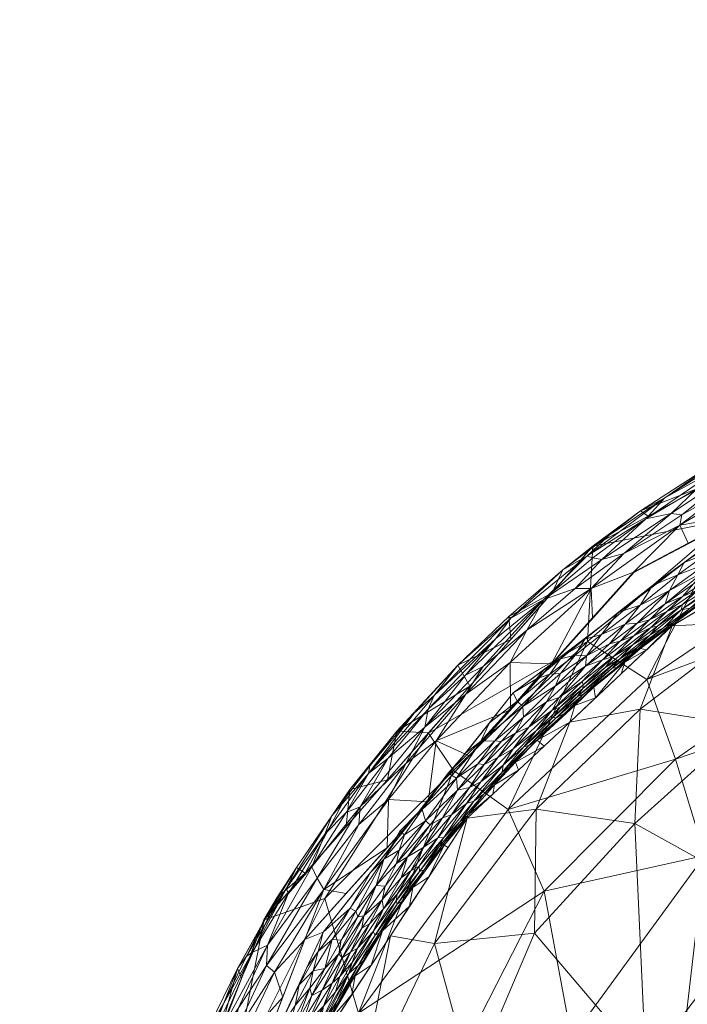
# Model space of a CAD drawing. Header units: millimetres. Extents: x -275 to 275, y 0 to 461.
# Tile 24 of 85: x -272 to -236, y 404 to 458. Entities that reach past the tile are written whole.
import ezdxf

# ---------------------------------------------------------------- set-up
doc = ezdxf.new("R2010")
doc.units = ezdxf.units.MM
doc.layers.add('A-GENM', color=13, linetype='Continuous')

# ---------------------------------------------------------------- blocks, each defined once
blk = doc.blocks.new('MODEL_CCAS1511-1000410R0 - MODEL_CCAS1511-1000410R0-465174-Preview')
at = {"layer": 'A-GENM', "lineweight": 9}
mesh = blk.add_polyface(dxfattribs=at)
corners = [(-272.167, 0), (-272.319, -150.975), (-272.479, -301.95), (-272.223, -329.002), (-270.726, -356.013), (-266.536, -382.739), (-256.83, -407.989), (-238.784, -428.131), (-214.858, -440.747), (-188.814, -448.06), (-162.114, -452.412), (-135.192, -455.069), (-108.188, -456.694), (-81.152, -457.659), (-54.105, -458.187), (-27.053, -458.42), (0, -458.452), (27.053, -458.42), (54.105, -458.187), (81.152, -457.659), (108.188, -456.694), (135.192, -455.069), (162.114, -452.412), (188.814, -448.059), (214.858, -440.746), (238.784, -428.131), (256.83, -407.989), (266.536, -382.739), (270.726, -356.013), (272.223, -329.002), (272.479, -301.95), (272.319, -150.975), (272.167, 0), (-271.479, -141.65), (-253.734, -118.36), (-222.049, -117.596), (-190.328, -117.596), (-158.607, -117.596), (-126.885, -117.596), (-95.164, -117.596), (-63.443, -117.596), (-31.721, -117.596), (0, -117.596), (15.006, -117.596), (30.013, -117.596), (45.019, -117.596), (60.026, -117.596), (75.032, -117.596), (90.039, -117.596), (105.045, -117.596), (120.051, -117.596), (135.058, -117.596), (150.064, -117.596), (165.071, -117.596), (180.077, -117.596), (195.083, -117.596), (210.09, -117.596), (225.096, -117.596), (240.103, -117.596), (255.062, -118.77), (267.363, -127.255), (271.479, -141.65), (271.5, -276.207), (270.746, -343.476), (267.133, -376.894), (262.881, -393.154), (255.834, -408.391), (245.398, -421.522), (232.048, -431.692), (216.932, -439.027), (200.945, -444.221), (167.942, -450.629), (134.487, -454.07), (67.276, -456.933), (0, -457.5), (-67.276, -456.933), (-134.485, -454.07), (-167.944, -450.629), (-200.946, -444.221), (-216.933, -439.027), (-232.048, -431.692), (-245.398, -421.522), (-255.835, -408.389), (-262.881, -393.152), (-267.133, -376.893), (-270.746, -343.476), (-271.5, -276.208), (0, -47.739), (12.205, -52.795), (17.261, -65), (12.205, -77.205), (0, -82.261), (-12.205, -77.205), (-17.261, -65), (-12.205, -52.795), (263.622, -390.318), (260.818, -397.614), (250.836, -414.68), (243.217, -423.183), (232.089, -431.661), (231.82, -431.802), (-231.823, -431.801), (-232.088, -431.662), (-243.217, -423.183), (-250.833, -414.683), (-260.819, -397.613), (-263.623, -390.318)]
mesh.append_faces([[corners[k] for k in face] for face in [(83, 105, 106), (98, 99, 25), (67, 97, 98), (80, 101, 102), (102, 103, 7), (68, 99, 100), (81, 103, 104), (65, 95, 96)]])
mesh.append_faces([[corners[k] for k in face] for face in [(8, 79, 101), (66, 26, 96), (69, 24, 100)]], dxfattribs={"vtx0": -1})
mesh.append_faces([[corners[k] for k in face] for face in [(0, 87, 32), (2, 86, 1), (4, 85, 3), (9, 78, 8), (14, 75, 13), (70, 24, 69)]], dxfattribs={"vtx0": -1, "vtx1": -1})
mesh.append_faces([[corners[k] for k in face] for face in [(94, 0, 38, 39)]], dxfattribs={"vtx0": -1, "vtx1": -1, "vtx3": -1})
mesh.append_faces([[corners[k] for k in face] for face in [(0, 35, 36), (33, 0, 1, 86), (92, 41, 42), (89, 48, 49, 88), (32, 58, 59), (62, 30, 31), (30, 62, 63), (90, 44, 45), (10, 76, 77), (75, 14, 15, 74), (28, 63, 64, 27), (23, 70, 71, 22), (70, 23, 24), (72, 21, 22, 71)]], dxfattribs={"vtx0": -1, "vtx2": -1})
mesh.append_faces([[corners[k] for k in face] for face in [(0, 36, 37, 38), (32, 52, 53, 54), (89, 46, 47, 48), (76, 10, 11, 12), (74, 15, 16, 17), (63, 28, 29, 30), (73, 18, 19, 20)]], dxfattribs={"vtx0": -1, "vtx3": -1})
mesh.append_faces([[corners[k] for k in face] for face in [(97, 26, 66)]], dxfattribs={"vtx1": -1})
mesh.append_faces([[corners[k] for k in face] for face in [(94, 87, 0), (87, 88, 32), (33, 34, 0), (34, 35, 0), (50, 51, 88, 49), (57, 58, 32, 56), (55, 56, 32, 54), (60, 61, 32), (59, 60, 32), (78, 79, 8)]], dxfattribs={"vtx1": -1, "vtx2": -1})
mesh.append_faces([[corners[k] for k in face] for face in [(51, 52, 32, 88)]], dxfattribs={"vtx1": -1, "vtx2": -1, "vtx3": -1})
mesh.append_faces([[corners[k] for k in face] for face in [(93, 94, 39, 40), (92, 93, 40, 41), (91, 92, 42, 43), (90, 91, 43, 44), (85, 86, 2, 3), (45, 46, 89, 90), (31, 32, 61, 62), (84, 85, 4, 5), (77, 78, 9, 10), (75, 76, 12, 13), (73, 74, 17, 18), (72, 73, 20, 21)]], dxfattribs={"vtx1": -1, "vtx3": -1})
mesh.append_faces([[corners[k] for k in face] for face in [(64, 95, 27), (5, 106, 84), (82, 105, 6), (6, 104, 82)]], dxfattribs={"vtx2": -1})
mesh = blk.add_polyface(dxfattribs=at)
corners = [(232.744, -419.723, -20.318), (238.737, -414.362, -20.747), (231.248, -410.2, -32.191), (225.391, -429.424, -11.588), (215.715, -433.5, -12.94), (223.451, -433.15, -2.482), (244.242, -408.338, -20.977), (244.148, -415.147, -11.675), (247.666, -400.266, -24.419), (249.716, -407.766, -12.685), (253.947, -398.959, -15.295), (256.361, -401.747, -2.49), (259.093, -394.787, -2.504), (259.449, -380.557, -19.533), (261.824, -387.827, -2.517), (263.743, -379.145, -2.556), (232.177, -425.414, -11.334), (225.93, -423.942, -20.849), (244.114, -385.388, -38.474), (241.508, -393.495, -36.269), (250.994, -390.589, -27.421), (220.946, -408.945, -40.168), (226.459, -400.018, -43.624), (236.677, -425.198, -2.477), (242.299, -419.924, -2.478), (238.443, -420.636, -11.465), (238.132, -401.158, -34.012), (217.721, -399.931, -48.7), (232.348, -393.042, -44.149), (235.666, -385.063, -46.097), (223.836, -385.587, -53.93), (238.035, -377.26, -47.851), (256.981, -389.457, -18.214), (219.199, -420.657, -29.939), (226.018, -416.697, -29.7), (230.064, -429.174, -2.48), (218.567, -428.063, -20.667), (247.922, -414.65, -2.48), (252.141, -408.199, -2.485), (254.298, -382.771, -27.528), (248.818, -378.865, -36.681)]
mesh.append_faces([[corners[k] for k in face] for face in [(23, 16, 35)]], dxfattribs={"vtx0": -1, "vtx1": -1})
mesh.append_faces([[corners[k] for k in face] for face in [(0, 1, 2), (3, 4, 5), (6, 1, 7), (8, 9, 10), (16, 17, 3), (18, 19, 20), (21, 2, 22), (0, 25, 1), (2, 26, 22), (27, 21, 22), (28, 29, 30), (10, 20, 8), (18, 31, 29), (14, 13, 32), (26, 28, 22), (21, 33, 34), (0, 2, 34), (34, 2, 21), (1, 6, 26), (1, 26, 2), (19, 18, 29), (34, 17, 0), (0, 16, 25), (17, 36, 3), (3, 35, 16), (33, 17, 34), (25, 16, 23), (16, 0, 17), (9, 7, 37), (7, 9, 6), (10, 32, 20), (10, 9, 38), (9, 8, 6), (26, 6, 8), (39, 20, 32), (18, 20, 40), (24, 7, 25), (1, 25, 7), (36, 17, 33), (28, 19, 29), (26, 8, 19), (20, 19, 8), (10, 12, 32), (20, 39, 40), (13, 39, 32), (22, 28, 30), (19, 28, 26)]], dxfattribs={"vtx0": -1, "vtx1": -1, "vtx2": -1})
mesh.append_faces([[corners[k] for k in face] for face in [(10, 11, 12), (13, 14, 15), (3, 5, 35), (7, 24, 37), (10, 38, 11), (9, 37, 38)]], dxfattribs={"vtx0": -1, "vtx2": -1})
mesh.append_faces([[corners[k] for k in face] for face in [(23, 24, 25), (12, 14, 32)]], dxfattribs={"vtx1": -1, "vtx2": -1})
mesh = blk.add_polyface(dxfattribs=at)
corners = [(222.914, -437.114, -19.686), (224.428, -431.478, -36.295), (233.516, -431.054, -19.798), (241.317, -424.344, -22.732), (241.033, -429.563, -2.851), (248.683, -417.259, -22.437), (245.677, -415.126, -35.56), (253.896, -403.958, -36.445), (255.737, -410.247, -16.715), (250.052, -419.319, -2.82), (211.553, -429.973, -56.887), (203.947, -426.209, -71.862), (214.831, -422.285, -68.85), (226.881, -410.667, -74.132), (223.336, -422.365, -58.947), (224.266, -399.38, -91.712), (236.538, -398.426, -77.215), (217.451, -408.308, -87.923), (211.518, -417.14, -80.793), (202.226, -413.666, -93.896), (234.89, -412.602, -60.232), (243.705, -410.651, -48.346), (236.506, -417.885, -48.228), (221.156, -428.536, -48.67), (213.736, -438.303, -31.323), (204.251, -437.944, -44.554), (229.064, -436.07, -2.807), (238.068, -422.256, -35.836), (217.096, -442.576, -2.762), (211.23, -442.555, -17.484), (260.837, -400.04, -19.964), (261.118, -389.703, -36.682), (203.973, -446.382, -2.706), (242.205, -402.577, -63.271), (263.99, -396.324, -2.706), (259.072, -409.074, -2.789), (250.202, -397.935, -54.307), (215.793, -399.455, -100.488), (208.195, -405.672, -99.917)]
mesh.append_faces([[corners[k] for k in face] for face in [(28, 0, 26), (9, 8, 35)]], dxfattribs={"vtx0": -1, "vtx1": -1})
mesh.append_faces([[corners[k] for k in face] for face in [(0, 1, 2), (3, 4, 2), (5, 6, 7), (8, 9, 5), (10, 11, 12), (12, 13, 14), (15, 16, 13), (17, 18, 19), (18, 17, 13), (20, 21, 22), (14, 23, 10), (24, 25, 23), (25, 10, 23), (1, 27, 2), (0, 28, 29), (30, 7, 31), (23, 22, 27), (27, 22, 6), (29, 24, 0), (1, 0, 24), (26, 0, 2), (13, 16, 20), (16, 33, 20), (8, 30, 35), (7, 30, 8), (36, 7, 21), (36, 21, 33), (33, 21, 20), (21, 6, 22), (14, 13, 20), (23, 27, 1), (14, 20, 22), (17, 37, 15), (37, 17, 38), (13, 17, 15), (13, 12, 18), (10, 12, 14), (22, 23, 14), (23, 1, 24), (3, 2, 27), (7, 6, 21), (3, 6, 5), (7, 8, 5), (6, 3, 27), (3, 5, 9)]], dxfattribs={"vtx0": -1, "vtx1": -1, "vtx2": -1})
mesh.append_faces([[corners[k] for k in face] for face in [(2, 4, 26), (3, 9, 4), (29, 28, 32)]], dxfattribs={"vtx0": -1, "vtx2": -1})
mesh.append_faces([[corners[k] for k in face] for face in [(34, 35, 30)]], dxfattribs={"vtx1": -1, "vtx2": -1})
mesh = blk.add_polyface(dxfattribs=at)
corners = [(261.306, -404.462, -1.466), (260.039, -407.085, -1.66), (260.526, -406.399, -2.059), (262.142, -402.233, -1.102), (262.871, -401.104, -1.464), (258.5, -406.202, -0.068), (256.83, -407.989), (255.791, -410.729, -0.059), (262.053, -398.661, -0.064), (260.439, -402.142, -0.048), (260.709, -402.74, -0.203), (263.451, -399.194, -1.083), (259.721, -407.278, -1.256), (261.642, -402.625, -0.747), (258.879, -407.686, -0.604), (258.371, -410.286, -2.403), (258.976, -409.162, -1.973), (262.428, -402.515, -1.996), (262.766, -399.498, -2.726), (264.119, -398.627, -2.075), (260.308, -405.874, -2.768), (259.079, -409.062, -2.789), (258.93, -406.558, -0.27), (260.487, -404.213, -0.451), (258.044, -404.833), (262.994, -398.188, -0.339), (261.949, -401.129, -0.458), (256.163, -411.351, -0.302), (262.952, -399.549, -0.7), (257.848, -410.805, -1.576), (257.748, -410.503, -1.112), (261.537, -402.686, -2.747), (260.472, -398.521), (259.258, -401.677), (254.576, -410.51)]
mesh.append_faces([[corners[k] for k in face] for face in [(20, 15, 21), (31, 2, 20), (18, 17, 31), (24, 9, 33)]], dxfattribs={"vtx0": -1, "vtx1": -1})
mesh.append_faces([[corners[k] for k in face] for face in [(0, 1, 2), (3, 0, 4), (5, 6, 7), (8, 9, 10), (3, 4, 11), (12, 13, 14), (15, 2, 16), (17, 18, 19), (10, 5, 22), (22, 23, 10), (19, 4, 17), (22, 5, 7), (9, 24, 5), (8, 10, 25), (10, 23, 26), (14, 22, 27), (22, 7, 27), (5, 10, 9), (23, 14, 13), (14, 23, 22), (26, 23, 13), (28, 26, 13), (10, 26, 25), (3, 11, 28), (3, 28, 13), (13, 12, 3), (0, 3, 12), (1, 0, 12), (17, 0, 2), (1, 12, 29), (16, 2, 1), (29, 12, 30), (15, 20, 2), (0, 17, 4), (31, 17, 2), (14, 30, 12), (1, 29, 16)]], dxfattribs={"vtx0": -1, "vtx1": -1, "vtx2": -1})
mesh.append_faces([[corners[k] for k in face] for face in [(9, 32, 33), (7, 6, 34)]], dxfattribs={"vtx0": -1, "vtx2": -1})
mesh.append_faces([[corners[k] for k in face] for face in [(24, 6, 5)]], dxfattribs={"vtx1": -1, "vtx2": -1})
mesh = blk.add_polyface(dxfattribs=at)
corners = [(255.517, -403.501, -1.954), (256.276, -402.17, -1.703), (256.35, -401.877, -2.017), (254.07, -406.001, -2.167), (254.614, -405.166, -1.868), (256.89, -403.595, -0.219), (255.877, -405.205, -0.277), (256.442, -404.916, -0.132), (254.418, -406.132, -1.035), (255.983, -403.41, -0.973), (255.699, -403.66, -1.211), (254.251, -404.973, -2.488), (255.284, -404.062, -1.678), (255.898, -403.059, -1.466), (255.082, -404.601, -1.421), (256.689, -401.573, -1.39), (253.908, -406.574, -1.494), (255.808, -404.329, -0.626), (256.612, -403.54, -0.362), (257.334, -401.823, -0.456), (257.23, -401.51, -0.66), (256.798, -402.004, -0.856), (257.887, -401.813, -0.185), (257.493, -402.035, -0.304), (257.289, -403.367, -0.127), (255.306, -403.36, -2.489), (256.374, -406.269, -0.012), (257.37, -404.368, -0.017), (256.561, -405.328, -0.055), (258.465, -402.727, 0), (257.776, -402.986, -0.061), (257.137, -405.502, 0.005), (257.596, -404.582), (258.477, -402.677), (256.799, -401.663, -1.092), (255.337, -405.602, -0.448), (254.908, -405.954, -0.613), (255.16, -405.129, -0.826), (256.715, -406.486), (255.737, -406.405, -0.097), (254.978, -407.198, -0.177)]
mesh.append_faces([[corners[k] for k in face] for face in [(32, 31, 38)]], dxfattribs={"vtx0": -1, "vtx1": -1})
mesh.append_faces([[corners[k] for k in face] for face in [(0, 1, 2), (3, 4, 0), (5, 6, 7), (8, 9, 10), (11, 3, 0), (1, 0, 12), (13, 12, 14), (13, 10, 15), (14, 16, 8), (17, 18, 19), (20, 21, 17), (22, 23, 5), (24, 22, 5), (16, 14, 12), (12, 0, 4), (16, 12, 4), (26, 27, 28), (29, 30, 27), (31, 27, 26), (12, 13, 1), (10, 13, 14), (8, 10, 14), (10, 9, 34), (2, 25, 0), (21, 34, 9), (17, 21, 9), (17, 19, 20), (23, 19, 18), (5, 23, 18), (6, 5, 18), (5, 7, 24), (35, 18, 17), (18, 35, 6), (36, 35, 17), (28, 24, 7), (22, 24, 30), (36, 17, 37), (17, 9, 37), (9, 8, 37), (29, 31, 32), (29, 27, 31), (30, 24, 28), (30, 28, 27), (39, 28, 7), (7, 6, 40)]], dxfattribs={"vtx0": -1, "vtx1": -1, "vtx2": -1})
mesh.append_faces([[corners[k] for k in face] for face in [(29, 32, 33)]], dxfattribs={"vtx0": -1, "vtx2": -1})
mesh.append_faces([[corners[k] for k in face] for face in [(25, 11, 0)]], dxfattribs={"vtx1": -1, "vtx2": -1})
mesh = blk.add_polyface(dxfattribs=at)
corners = [(253.622, -406.846, -1.866), (252.746, -408.351, -1.633), (253.908, -406.574, -1.494), (256.104, -407.327, 0.006), (255.331, -408.001, -0.012), (254.345, -409.72, -0.004), (256.715, -406.486), (257.137, -405.502, 0.005), (252.141, -408.199, -2.485), (251.086, -409.812, -2.484), (252.572, -408.47, -1.979), (253.196, -406.586, -2.486), (254.79, -406.98, -0.305), (255.337, -405.602, -0.448), (254.327, -407.292, -0.455), (253.942, -407.517, -0.638), (254.237, -406.724, -0.819), (253.087, -408.433, -0.919), (251.516, -410.083, -1.86), (252.972, -408.227, -1.294), (251.829, -410.112, -1.107), (254.07, -406.001, -2.167), (255.877, -405.205, -0.277), (252.52, -409.674, -0.664), (253.713, -408.606, -0.338), (256.561, -405.328, -0.055), (255.737, -406.405, -0.097), (256.374, -406.269, -0.012), (254.846, -407.962, -0.088), (254.978, -407.198, -0.177), (255.834, -408.391), (254.418, -406.132, -1.035), (254.908, -405.954, -0.613), (255.16, -405.129, -0.826), (251.768, -409.933, -1.44), (254.251, -404.973, -2.488), (254.614, -405.166, -1.868), (253.93, -409.229, -0.114), (253.594, -409.295, -0.2), (253.279, -408.86, -0.495), (254.042, -409.547, -0.05), (256.442, -404.916, -0.132)]
mesh.append_faces([[corners[k] for k in face] for face in [(0, 1, 2), (3, 4, 5), (6, 7, 3), (12, 13, 14), (15, 16, 17), (10, 18, 1), (19, 20, 17), (21, 10, 0), (13, 12, 22), (15, 17, 23), (24, 12, 14), (25, 26, 27), (28, 26, 29), (3, 5, 30), (17, 31, 19), (32, 33, 16), (33, 31, 16), (14, 13, 32), (1, 34, 19), (2, 1, 19), (1, 0, 10), (31, 2, 19), (10, 21, 11), (21, 0, 36), (2, 36, 0), (37, 29, 38), (12, 29, 22), (39, 15, 23), (14, 39, 24), (38, 12, 24), (15, 39, 14), (14, 32, 15), (17, 16, 31), (32, 16, 15), (4, 3, 27), (26, 4, 27), (40, 4, 28), (3, 7, 27), (26, 28, 4), (29, 26, 41), (38, 29, 12), (4, 40, 5), (37, 40, 28), (29, 37, 28)]], dxfattribs={"vtx0": -1, "vtx1": -1, "vtx2": -1})
mesh.append_faces([[corners[k] for k in face] for face in [(3, 30, 6), (21, 35, 11)]], dxfattribs={"vtx0": -1, "vtx2": -1})
mesh.append_faces([[corners[k] for k in face] for face in [(8, 9, 10, 11)]], dxfattribs={"vtx1": -1, "vtx2": -1})
mesh = blk.add_polyface(dxfattribs=at)
corners = [(254.562, -414.958, -0.887), (253.79, -415.274, -0.483), (252.27, -417.941, -0.896), (252.303, -416.757, -2.814), (254.562, -414.192, -2.805), (254.357, -416.22, -2.375), (257.288, -411.945, -2.04), (256.82, -411.627, -2.797), (258.371, -410.286, -2.403), (249.632, -418.889, -0.054), (247.813, -418.07), (245.559, -420.59), (255.736, -413.773, -1.28), (256.442, -411.982, -0.732), (253.866, -414.301, -0.192), (251.294, -417.649, -0.199), (253.334, -417.102, -1.36), (255.35, -414.778, -1.972), (251.785, -419.424, -2.347), (257.848, -410.805, -1.576), (258.976, -409.162, -1.973), (258.879, -407.686, -0.604), (257.748, -410.503, -1.112), (256.163, -411.351, -0.302), (252.244, -415.67, -0.047), (255.791, -410.729, -0.059), (252.322, -413.03), (250.068, -415.55), (250.25, -419.642, -0.485), (254.576, -410.51), (250.044, -419.321, -2.822), (259.079, -409.062, -2.789), (253.27, -417.512, -1.9), (250.832, -420.41, -1.887), (250.072, -420.623, -1)]
mesh.append_faces([[corners[k] for k in face] for face in [(3, 18, 30)]], dxfattribs={"vtx0": -1, "vtx1": -1})
mesh.append_faces([[corners[k] for k in face] for face in [(0, 1, 2), (6, 7, 8), (0, 12, 13), (14, 15, 1), (12, 16, 17), (3, 5, 18), (12, 0, 16), (19, 6, 20), (21, 13, 22), (13, 21, 23), (13, 23, 1), (15, 24, 9), (24, 25, 26), (27, 9, 24), (22, 13, 12), (14, 1, 23), (28, 1, 15), (25, 14, 23), (24, 15, 14), (25, 24, 14), (1, 28, 2), (8, 20, 6), (6, 5, 7), (5, 17, 32), (5, 32, 18), (33, 18, 32), (16, 33, 32), (5, 6, 17), (17, 6, 19), (16, 2, 34), (17, 16, 32), (1, 0, 13), (16, 0, 2), (17, 19, 12), (12, 19, 22)]], dxfattribs={"vtx0": -1, "vtx1": -1, "vtx2": -1})
mesh.append_faces([[corners[k] for k in face] for face in [(9, 10, 11), (25, 29, 26), (24, 26, 27), (5, 4, 7)]], dxfattribs={"vtx0": -1, "vtx2": -1})
mesh.append_faces([[corners[k] for k in face] for face in [(3, 4, 5), (27, 10, 9), (7, 31, 8)]], dxfattribs={"vtx1": -1, "vtx2": -1})
mesh = blk.add_polyface(dxfattribs=at)
corners = [(254.042, -409.547, -0.05), (252.917, -410.947, -0.082), (252.494, -412.397, -0.004), (251.773, -410.479, -0.853), (250.558, -412.014, -0.981), (251.015, -411.765, -0.696), (251.366, -413.726, -0.014), (250.396, -415.127, -0.003), (251.614, -413.931, 0.008), (251.663, -412.891, -0.056), (252.596, -410.166, -0.383), (251.554, -411.382, -0.497), (251.197, -412.519, -0.254), (250.282, -411.808, -1.839), (251.516, -410.083, -1.86), (250.913, -410.847, -2.16), (251.768, -409.933, -1.44), (250.545, -411.731, -1.32), (251.829, -410.112, -1.107), (252.746, -408.351, -1.633), (253.93, -409.229, -0.114), (250.616, -414.956), (251.92, -413.315), (254.345, -409.72, -0.004), (251.806, -412.169, -0.139), (252.42, -410.922, -0.227), (252.972, -408.227, -1.294), (253.087, -408.433, -0.919), (252.52, -409.674, -0.664), (253.279, -408.86, -0.495), (253.713, -408.606, -0.338), (250.309, -413.062, -0.496), (250.211, -414.506, -0.093), (251.086, -409.812, -2.484), (252.572, -408.47, -1.979), (250.031, -411.425, -2.482), (253.594, -409.295, -0.2), (253.225, -411.674), (254.53, -410.032), (255.834, -408.391), (249.954, -414.29, -0.209)]
mesh.append_faces([[corners[k] for k in face] for face in [(35, 15, 33)]], dxfattribs={"vtx0": -1, "vtx1": -1})
mesh.append_faces([[corners[k] for k in face] for face in [(0, 1, 2), (3, 4, 5), (6, 7, 8), (9, 2, 1), (10, 11, 12), (13, 14, 15), (16, 17, 18), (14, 16, 19), (1, 0, 20), (23, 0, 2), (24, 1, 25), (8, 22, 2), (26, 16, 18), (18, 3, 27), (11, 28, 5), (29, 10, 30), (4, 18, 17), (28, 3, 5), (11, 5, 31), (32, 9, 24), (24, 9, 1), (13, 16, 14), (33, 15, 34), (34, 15, 14), (16, 13, 17), (12, 11, 31), (28, 11, 10), (24, 25, 12), (10, 36, 30), (28, 10, 29), (1, 20, 36), (37, 23, 2), (6, 32, 7), (25, 1, 36), (24, 12, 40), (36, 10, 25), (10, 12, 25), (27, 3, 28), (4, 3, 18), (24, 40, 32), (6, 2, 9), (21, 8, 7), (2, 6, 8), (32, 6, 9)]], dxfattribs={"vtx0": -1, "vtx1": -1, "vtx2": -1})
mesh.append_faces([[corners[k] for k in face] for face in [(8, 21, 22)]], dxfattribs={"vtx0": -1, "vtx2": -1})
mesh.append_faces([[corners[k] for k in face] for face in [(23, 37, 38, 39)]], dxfattribs={"vtx0": -1, "vtx3": -1})
mesh.append_faces([[corners[k] for k in face] for face in [(22, 37, 2)]], dxfattribs={"vtx1": -1, "vtx2": -1})
mesh = blk.add_polyface(dxfattribs=at)
corners = [(248.338, -414.443, -1.498), (249.2, -413.271, -1.712), (247.909, -414.786, -1.895), (249.19, -413.165, -2.056), (250.282, -411.808, -1.839), (250.913, -410.847, -2.16), (247.972, -415.449, -0.813), (247.559, -415.576, -1.174), (245.96, -417.557, -0.94), (248.46, -416.179, -0.185), (250.211, -414.506, -0.093), (249.954, -414.29, -0.209), (247.186, -416.645, -0.596), (247.797, -416.335, -0.394), (248.788, -414.826, -0.572), (250.309, -413.062, -0.496), (249.545, -413.572, -0.783), (250.558, -412.014, -0.981), (250.545, -411.731, -1.32), (249.207, -413.594, -1.17), (245.636, -417.428, -1.658), (247.01, -415.957, -1.576), (246.424, -416.485, -1.903), (250.031, -411.425, -2.482), (251.015, -411.765, -0.696), (249.29, -414.658, -0.358), (248.516, -416.834, -0.048), (249.461, -413.089, -1.424), (246.014, -417.171, -1.366), (251.197, -412.519, -0.254), (246.99, -417.586, -0.257), (250.396, -415.127, -0.003), (250.616, -414.956), (248.977, -417.119, 0.009), (248.976, -413.037, -2.481), (247.922, -414.65, -2.48), (246.516, -415.969, -2.479), (249.311, -416.598), (248.007, -418.239), (245.11, -417.287, -2.479)]
mesh.append_faces([[corners[k] for k in face] for face in [(36, 2, 35), (35, 3, 34)]], dxfattribs={"vtx0": -1, "vtx1": -1})
mesh.append_faces([[corners[k] for k in face] for face in [(0, 1, 2), (3, 4, 5), (6, 7, 8), (9, 10, 11), (12, 13, 14), (15, 16, 14), (17, 18, 19), (20, 21, 22), (0, 7, 19), (5, 23, 3), (24, 16, 15), (9, 25, 13), (10, 9, 26), (1, 0, 27), (16, 24, 17), (0, 21, 7), (16, 19, 6), (8, 7, 28), (6, 19, 7), (19, 16, 17), (14, 16, 6), (12, 14, 6), (14, 25, 15), (29, 15, 25), (25, 11, 29), (8, 12, 6), (13, 30, 9), (14, 13, 25), (31, 10, 26), (32, 31, 33), (27, 4, 1), (1, 4, 3), (2, 1, 3), (0, 19, 27), (35, 2, 3), (2, 22, 21), (19, 18, 27), (4, 27, 18), (7, 21, 28), (21, 0, 2), (2, 36, 22), (26, 33, 31), (9, 11, 25)]], dxfattribs={"vtx0": -1, "vtx1": -1, "vtx2": -1})
mesh.append_faces([[corners[k] for k in face] for face in [(3, 23, 34)]], dxfattribs={"vtx0": -1, "vtx2": -1})
mesh.append_faces([[corners[k] for k in face] for face in [(37, 32, 33, 38), (36, 39, 22)]], dxfattribs={"vtx1": -1, "vtx2": -1})
mesh = blk.add_polyface(dxfattribs=at)
corners = [(244.547, -418.628, -1.502), (245.636, -417.428, -1.658), (244.093, -418.928, -1.908), (245.96, -417.557, -0.94), (245.409, -418.459, -0.662), (247.186, -416.645, -0.596), (245.269, -417.717, -1.941), (247.176, -418.872, 0.002), (248.007, -418.239), (248.977, -417.119, 0.009), (244.537, -419.643, -0.468), (243.568, -421.028, -0.261), (245.282, -419.305, -0.282), (246.056, -418.856, -0.173), (244.835, -420.193, -0.145), (246.413, -418.892, -0.083), (244.149, -419.446, -0.905), (243.268, -420.581, -0.652), (245.11, -417.287, -2.479), (243.705, -418.606, -2.479), (243.084, -420.122, -1.383), (244.811, -418.56, -1.17), (246.424, -416.485, -1.903), (248.516, -416.834, -0.048), (247.338, -417.623, -0.14), (246.243, -417.978, -0.426), (247.797, -416.335, -0.394), (246.014, -417.171, -1.366), (246.99, -417.586, -0.257), (248.46, -416.179, -0.185), (244.87, -420.771, -0.034), (245.193, -421.061, 0.009), (246.702, -419.88), (243.191, -420.2, -1.103), (242.576, -420.416, -1.813), (242.826, -420.746, -0.869), (247.01, -415.957, -1.576), (242.299, -419.924, -2.478), (242.029, -420.838, -2.14)]
mesh.append_faces([[corners[k] for k in face] for face in [(0, 1, 2), (3, 4, 5), (6, 2, 1), (7, 8, 9), (10, 11, 12), (13, 14, 15), (16, 17, 4), (0, 20, 21), (6, 22, 18), (7, 23, 15), (24, 13, 15), (3, 21, 16), (5, 4, 25), (26, 5, 25), (16, 4, 3), (10, 4, 17), (21, 3, 27), (28, 26, 25), (29, 24, 23), (12, 28, 25), (24, 29, 28), (10, 12, 25), (12, 11, 14), (7, 15, 30), (31, 32, 7), (23, 7, 9), (4, 10, 25), (30, 15, 14), (7, 30, 31), (0, 21, 27), (33, 21, 20), (1, 0, 27), (34, 0, 2), (33, 35, 16), (21, 33, 16), (13, 28, 12), (23, 24, 15), (28, 13, 24), (12, 14, 13), (36, 1, 27), (1, 22, 6), (20, 0, 34), (2, 37, 38), (2, 38, 34), (6, 19, 2)]], dxfattribs={"vtx0": -1, "vtx1": -1, "vtx2": -1})
mesh.append_faces([[corners[k] for k in face] for face in [(18, 19, 6), (19, 37, 2), (32, 8, 7)]], dxfattribs={"vtx1": -1, "vtx2": -1})
mesh = blk.add_polyface(dxfattribs=at)
corners = [(247.046, -422.96, -0.452), (250.25, -419.642, -0.485), (248.002, -421.458, -0.235), (250.832, -420.41, -1.887), (248.442, -423.046, -2.188), (251.785, -419.424, -2.347), (245.64, -425.715, -2.101), (245.527, -424.451, -2.838), (242.682, -428.265, -2.164), (245.53, -425.619, -1.579), (241.362, -429.028, -1.418), (248.025, -422.496, -0.762), (246.361, -424.511, -1.105), (250.072, -420.623, -1), (251.294, -417.649, -0.199), (243.72, -426.652, -0.878), (245.574, -423.19, -0.067), (241.122, -427.244, -0.101), (244.662, -424.969, -0.341), (243.305, -423.111), (241.051, -425.631), (249.632, -418.889, -0.054), (245.559, -420.59), (249.732, -421.378, -1.432), (253.334, -417.102, -1.36), (247.785, -421.886, -2.83), (250.044, -419.321, -2.822), (243.268, -427.016, -2.846), (242.006, -427.254, -0.345), (239.324, -429.162, -0.268), (240.543, -428.837, -0.581), (252.27, -417.941, -0.896), (241.009, -429.581, -2.854), (241.031, -428.939, -0.973), (240.129, -430.177, -1.877)]
mesh.append_faces([[corners[k] for k in face] for face in [(19, 16, 22)]], dxfattribs={"vtx0": -1, "vtx1": -1})
mesh.append_faces([[corners[k] for k in face] for face in [(0, 1, 2), (3, 4, 5), (6, 7, 4), (8, 9, 10), (11, 12, 13), (1, 14, 2), (10, 9, 15), (12, 11, 15), (16, 17, 18), (2, 14, 21), (2, 18, 0), (11, 0, 15), (12, 23, 13), (16, 2, 21), (22, 16, 21), (18, 2, 16), (6, 9, 8), (23, 3, 24), (9, 4, 23), (18, 28, 15), (28, 17, 29), (13, 1, 11), (15, 28, 30), (17, 28, 18), (5, 4, 25), (4, 3, 23), (15, 0, 18), (1, 0, 11), (19, 17, 16), (15, 9, 12), (23, 12, 9), (24, 13, 23), (1, 13, 31), (6, 8, 27), (4, 9, 6), (10, 15, 33), (30, 33, 15), (8, 10, 34)]], dxfattribs={"vtx0": -1, "vtx1": -1, "vtx2": -1})
mesh.append_faces([[corners[k] for k in face] for face in [(17, 19, 20), (5, 25, 26), (4, 7, 25), (8, 32, 27)]], dxfattribs={"vtx0": -1, "vtx2": -1})
mesh.append_faces([[corners[k] for k in face] for face in [(27, 7, 6)]], dxfattribs={"vtx1": -1, "vtx2": -1})
mesh = blk.add_polyface(dxfattribs=at)
corners = [(243.568, -421.028, -0.261), (244.537, -419.643, -0.468), (242.881, -421.275, -0.437), (242.576, -420.416, -1.813), (240.973, -421.831, -1.913), (241.54, -421.46, -1.543), (241.612, -422.147, -0.606), (240.5, -423.34, -0.448), (241.574, -421.766, -0.994), (241.57, -421.963, -0.788), (242.826, -420.746, -0.869), (241.433, -422.988, -0.243), (241.388, -423.555, -0.093), (243.087, -421.914, -0.127), (244.87, -420.771, -0.034), (242.808, -422.587, -0.046), (243.191, -420.2, -1.103), (242.815, -423.394, 0.013), (242.002, -423.594, -0.011), (241.48, -424.466, 0.012), (243.084, -420.122, -1.383), (241.869, -421.319, -1.25), (243.384, -422.543, 0.001), (245.193, -421.061, 0.009), (243.268, -420.581, -0.652), (244.835, -420.193, -0.145), (244.122, -422.284, 0.013), (244.149, -419.446, -0.905), (240.361, -422.922, -0.869), (240.117, -424.212, -0.2), (240.392, -425.336), (242.06, -424.064), (245.398, -421.522), (243.729, -422.793), (239.902, -423.525, -0.663), (239.564, -423.378, -1.123), (242.029, -420.838, -2.14), (240.894, -421.243, -2.478), (240.554, -424.722, -0.018), (242.299, -419.924, -2.478), (239.967, -422.873, -1.419), (246.702, -419.88)]
mesh.append_faces([[corners[k] for k in face] for face in [(37, 36, 39), (41, 23, 32), (32, 26, 33), (33, 17, 31)]], dxfattribs={"vtx0": -1, "vtx1": -1})
mesh.append_faces([[corners[k] for k in face] for face in [(0, 1, 2), (3, 4, 5), (2, 6, 7), (8, 9, 10), (11, 12, 13), (14, 13, 15), (10, 16, 8), (17, 18, 19), (20, 5, 21), (14, 22, 23), (1, 24, 2), (13, 25, 0), (14, 25, 13), (23, 22, 26), (0, 2, 11), (13, 12, 15), (0, 11, 13), (6, 2, 24), (11, 2, 7), (24, 27, 10), (28, 9, 8), (12, 11, 29), (15, 18, 22), (23, 26, 32), (33, 26, 17), (9, 34, 6), (8, 21, 35), (36, 37, 4), (24, 9, 6), (24, 10, 9), (16, 20, 21), (18, 12, 38), (14, 15, 22), (12, 18, 15), (19, 18, 38), (22, 17, 26), (4, 3, 36), (20, 3, 5), (40, 21, 5), (16, 21, 8), (22, 18, 17), (19, 31, 17)]], dxfattribs={"vtx0": -1, "vtx1": -1, "vtx2": -1})
mesh.append_faces([[corners[k] for k in face] for face in [(30, 31, 19)]], dxfattribs={"vtx1": -1, "vtx2": -1})
mesh = blk.add_polyface(dxfattribs=at)
corners = [(241.433, -422.988, -0.243), (239.538, -424.358, -0.327), (240.117, -424.212, -0.2), (239.967, -422.873, -1.419), (238.597, -424.02, -1.353), (239.564, -423.378, -1.123), (239.723, -422.914, -1.843), (238.413, -423.956, -1.912), (238.929, -423.636, -1.621), (236.62, -425.381, -1.719), (236.787, -425.171, -2.058), (239.632, -425.945, 0.013), (240.392, -425.336), (241.48, -424.466, 0.012), (241.388, -423.555, -0.093), (239.252, -425.283, -0.095), (240.554, -424.722, -0.018), (237.9, -424.696, -1.127), (238.837, -424.153, -0.884), (239.286, -423.204, -2.153), (239.902, -423.525, -0.663), (238.775, -424.643, -0.506), (240.5, -423.34, -0.448), (237.932, -425.533, -0.364), (238.082, -423.88, -2.477), (237.145, -425.108, -1.416), (241.54, -421.46, -1.543), (240.973, -421.831, -1.913), (240.894, -421.243, -2.478), (237.845, -425.11, -0.698), (236.981, -425.98, -0.522), (241.869, -421.319, -1.25), (240.361, -422.922, -0.869), (241.612, -422.147, -0.606), (237.487, -425.187, -0.895), (238.593, -425.352, -0.223), (238.444, -426.326, -0.023), (241.574, -421.766, -0.994), (236.192, -426.069, -0.985), (236.677, -425.198, -2.477), (239.488, -422.561, -2.477), (241.57, -421.963, -0.788)]
mesh.append_faces([[corners[k] for k in face] for face in [(39, 10, 24), (40, 19, 28)]], dxfattribs={"vtx0": -1, "vtx1": -1})
mesh.append_faces([[corners[k] for k in face] for face in [(0, 1, 2), (3, 4, 5), (6, 7, 8), (9, 7, 10), (11, 12, 13), (14, 15, 16), (14, 2, 15), (17, 18, 5), (19, 7, 6), (20, 21, 22), (23, 1, 21), (19, 24, 7), (8, 25, 4), (7, 24, 10), (6, 26, 27), (27, 28, 19), (21, 29, 30), (3, 5, 31), (16, 11, 13), (18, 32, 5), (33, 20, 22), (0, 22, 1), (20, 32, 18), (29, 21, 20), (29, 20, 18), (23, 21, 30), (18, 34, 29), (1, 23, 35), (1, 35, 2), (21, 1, 22), (15, 2, 35), (15, 36, 16), (5, 4, 17), (37, 5, 32), (17, 4, 25), (25, 38, 17), (34, 17, 38), (8, 4, 3), (3, 26, 6), (8, 7, 9), (3, 6, 8), (27, 19, 6), (20, 41, 32), (17, 34, 18), (9, 25, 8)]], dxfattribs={"vtx0": -1, "vtx1": -1, "vtx2": -1})
mesh.append_faces([[corners[k] for k in face] for face in [(19, 40, 24)]], dxfattribs={"vtx0": -1, "vtx2": -1})
mesh = blk.add_polyface(dxfattribs=at)
corners = [(235.689, -426.177, -1.407), (236.192, -426.069, -0.985), (237.145, -425.108, -1.416), (235.508, -427.496, -0.265), (236.116, -426.813, -0.391), (234.243, -428.093, -0.395), (234.984, -428.143, -0.158), (234.785, -428.614, -0.072), (236.827, -427.138, -0.086), (236.107, -426.362, -0.726), (236.981, -425.98, -0.522), (237.845, -425.11, -0.698), (235.234, -426.331, -1.895), (235.024, -426.192, -2.478), (233.37, -427.186, -2.478), (236.62, -425.381, -1.719), (234.609, -426.847, -1.62), (237.767, -427.42, 0.014), (238.723, -426.607), (239.632, -425.945, 0.013), (234.269, -429.889, 0.015), (236.019, -428.681, 0.015), (234.76, -429.177, 0.002), (238.593, -425.352, -0.223), (237.932, -425.533, -0.364), (237.072, -426.405, -0.256), (238.444, -426.326, -0.023), (236.363, -427.997, -0.006), (235.254, -427.179, -0.545), (237.487, -425.187, -0.895), (233.958, -427.687, -0.896), (234.772, -426.994, -1.089), (233.864, -428.632, -0.251), (239.252, -425.283, -0.095), (237.054, -427.878), (240.554, -424.722, -0.018), (235.386, -429.149), (240.392, -425.336), (234.263, -427.196, -1.346), (236.787, -425.171, -2.058), (236.677, -425.198, -2.477)]
mesh.append_faces([[corners[k] for k in face] for face in [(34, 21, 36), (13, 39, 40)]], dxfattribs={"vtx0": -1, "vtx1": -1})
mesh.append_faces([[corners[k] for k in face] for face in [(0, 1, 2), (3, 4, 5), (6, 7, 8), (9, 10, 11), (0, 15, 16), (17, 18, 19), (20, 21, 22), (23, 24, 25), (8, 25, 6), (26, 8, 27), (28, 10, 9), (11, 29, 9), (30, 9, 1), (9, 30, 28), (31, 30, 1), (4, 10, 28), (6, 3, 32), (7, 27, 8), (33, 8, 26), (8, 23, 25), (21, 34, 17), (4, 25, 24), (8, 33, 23), (35, 26, 19), (17, 26, 27), (4, 24, 10), (25, 3, 6), (26, 17, 19), (21, 17, 27), (5, 4, 28), (25, 4, 3), (22, 21, 27), (7, 22, 27), (21, 20, 36), (0, 31, 1), (9, 29, 1), (0, 16, 38), (0, 38, 31), (0, 2, 15), (39, 13, 12), (15, 39, 12), (15, 12, 16)]], dxfattribs={"vtx0": -1, "vtx1": -1, "vtx2": -1})
mesh.append_faces([[corners[k] for k in face] for face in [(12, 13, 14), (19, 18, 37)]], dxfattribs={"vtx0": -1, "vtx2": -1})
mesh.append_faces([[corners[k] for k in face] for face in [(34, 18, 17)]], dxfattribs={"vtx1": -1, "vtx2": -1})
mesh = blk.add_polyface(dxfattribs=at)
corners = [(238.12, -431.07, -0.96), (233.693, -434.085, -1.105), (237.079, -432.226, -1.603), (235.805, -429.728), (232.813, -431.304), (236.267, -430.722, -0.081), (238.415, -431.501, -2.298), (242.682, -428.265, -2.164), (240.129, -430.177, -1.877), (233.682, -434.393, -1.601), (230.694, -435.992, -1.347), (231.883, -433.286, -0.043), (233.674, -432.678, -0.154), (238.796, -428.151), (240.543, -428.837, -0.581), (239.324, -429.162, -0.268), (236.729, -431.367, -0.447), (241.122, -427.244, -0.101), (232.464, -434.232, -0.555), (229.112, -436.515, -0.901), (230.568, -434.586, -0.179), (236.145, -431.293, -0.226), (241.362, -429.028, -1.418), (241.031, -428.939, -0.973), (234.029, -434.345, -2.118), (235.328, -432.724, -0.752), (230.909, -436.191, -2.358), (231.998, -434.471, -2.82), (241.009, -429.581, -2.854), (235.002, -432.841, -2.831), (238.006, -431.211, -2.843), (229.661, -436.78, -1.849), (242.006, -427.254, -0.345), (229.821, -432.881), (241.051, -425.631)]
mesh.append_faces([[corners[k] for k in face] for face in [(0, 1, 2), (6, 7, 8), (9, 1, 10), (11, 12, 5), (14, 15, 16), (13, 5, 17), (1, 18, 19), (12, 11, 20), (5, 21, 15), (16, 0, 14), (22, 0, 2), (14, 0, 23), (2, 6, 8), (6, 2, 24), (23, 0, 22), (18, 1, 25), (16, 25, 0), (1, 9, 2), (18, 16, 21), (24, 26, 27), (28, 7, 6), (26, 24, 31), (29, 6, 24), (32, 15, 14), (5, 15, 17), (11, 5, 4), (18, 12, 20), (21, 5, 12), (18, 21, 12), (15, 21, 16), (18, 25, 16), (1, 0, 25), (9, 31, 24), (31, 9, 10), (2, 9, 24), (2, 8, 22)]], dxfattribs={"vtx0": -1, "vtx1": -1, "vtx2": -1})
mesh.append_faces([[corners[k] for k in face] for face in [(5, 13, 3), (6, 29, 30), (11, 4, 33)]], dxfattribs={"vtx0": -1, "vtx2": -1})
mesh.append_faces([[corners[k] for k in face] for face in [(3, 4, 5), (34, 13, 17), (30, 28, 6), (27, 29, 24)]], dxfattribs={"vtx1": -1, "vtx2": -1})

msp = doc.modelspace()

# ---------------------------------------------------------------- block references
at = {"layer": 'A-GENM', "lineweight": 9, "rotation": 180}
msp.add_blockref('MODEL_CCAS1511-1000410R0 - MODEL_CCAS1511-1000410R0-465174-Preview', (0, 0, 850), dxfattribs=at)

doc.saveas('drawing.dxf')
